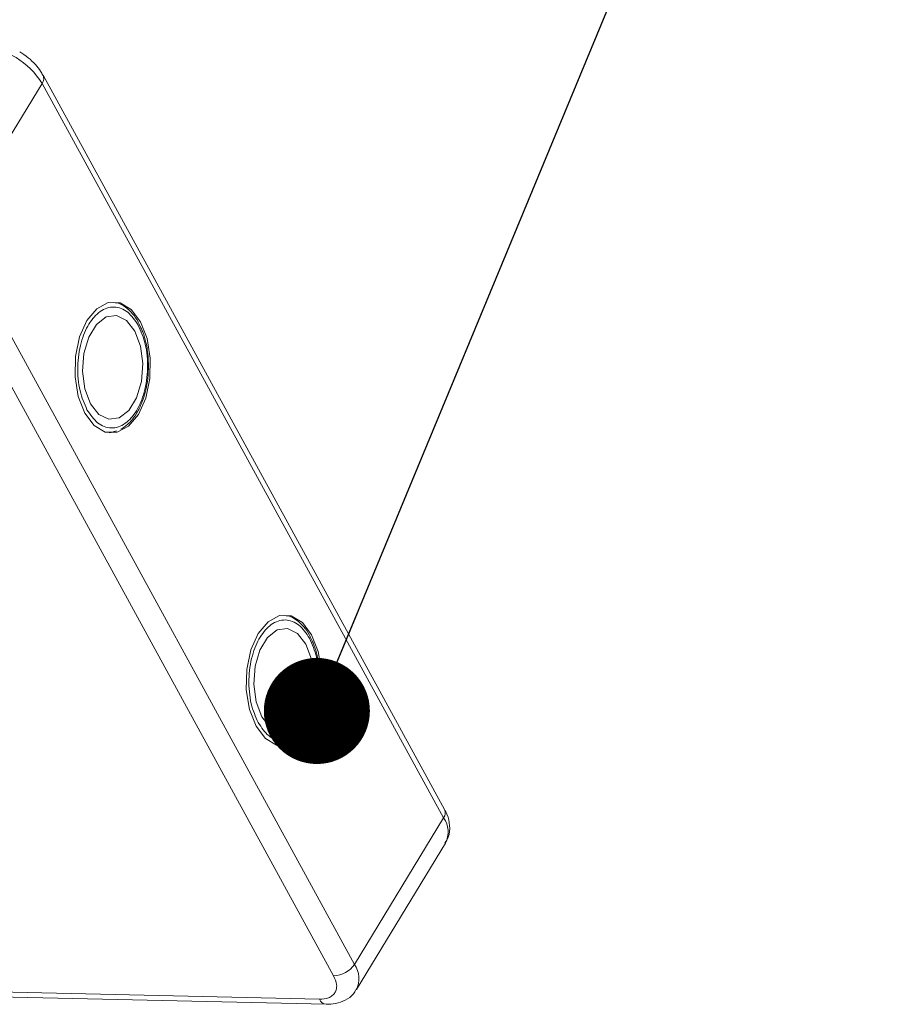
# Model space of a CAD drawing. Header units: millimetres. Extents: x -1004 to 529, y -22 to 1052.
# Tile 69 of 78: x 135 to 176, y 962 to 1008. Entities that reach past the tile are written whole.
import ezdxf

# ---------------------------------------------------------------- set-up
doc = ezdxf.new("R2010")
doc.units = ezdxf.units.MM
doc.styles.get("Standard").update_dxf_attribs({"font": '仿宋_GB2312.ttf', "width": 0.8})
doc.dimstyles.new('ISO-25.1', dxfattribs={"dimtxt": 6, "dimasz": 5, "dimexe": 3.5, "dimexo": 0.625, "dimgap": 1.5, "dimtad": 1, "dimtoh": 1, "dimtxsty": 'Standard', "dimcen": 2.5, "dimadec": 0, "dimazin": 0, "dimtfac": 1, "dimtmove": 0, "dimatfit": 3, "dimfxl": 0, "dimarcsym": 0})

msp = doc.modelspace()

# ---------------------------------------------------------------- linework, layer by layer
at = {"color": 7, "linetype": 'Continuous', "lineweight": 15}
for p, q in [((154.733, 970.924), (135.799, 1005.532)), ((131.549, 998.232), (135.75, 1005.137)), ((135.75, 1005.137), (154.684, 970.529)), ((150.482, 963.624), (131.549, 998.232)), ((130.566, 997.694), (149.5, 963.087)), ((140.415, 993.622), (140.345, 993.774)), ((139.016, 988.687), (138.914, 988.675)), ((139.044, 988.702), (139.269, 988.776)), ((148.485, 978.871), (148.415, 979.023)), ((147.086, 973.936), (146.984, 973.924)), ((147.114, 973.951), (147.339, 974.025)), ((154.684, 970.529), (150.482, 963.624)), ((150.573, 962.434), (154.775, 969.339)), ((148.828, 961.982), (121.869, 962.6)), ((121.73, 962.371), (149.146, 961.742))]:
    msp.add_line(p, q, dxfattribs=at)
at = {"color": 7, "linetype": 'Continuous', "lineweight": 15, "flags": 128}
for points in [[(137.77, 989.602), (138.209, 989.023), (138.732, 988.713), (139.29, 988.7), (139.827, 988.986), (140.292, 989.544), (140.638, 990.318), (140.831, 991.232), (140.853, 992.199), (140.702, 993.121), (140.392, 993.911), (139.954, 994.489), (139.43, 994.8), (138.873, 994.813), (138.335, 994.526), (137.871, 993.969), (137.525, 993.195), (137.331, 992.28), (137.309, 991.314), (137.46, 990.391), (137.77, 989.602)], [(140.123, 993.469), (139.731, 993.967), (139.261, 994.199), (138.769, 994.136), (138.315, 993.786), (137.953, 993.191), (137.727, 992.423), (137.665, 991.575), (137.773, 990.748), (138.039, 990.044), (138.431, 989.545), (138.902, 989.314), (139.394, 989.377), (139.848, 989.727), (140.21, 990.321), (140.436, 991.089), (140.498, 991.938), (140.39, 992.764), (140.123, 993.469)], [(145.841, 974.851), (146.279, 974.273), (146.802, 973.962), (147.36, 973.949), (147.898, 974.235), (148.362, 974.793), (148.708, 975.567), (148.901, 976.482), (148.924, 977.448), (148.772, 978.37), (148.462, 979.16), (148.024, 979.738), (147.501, 980.049), (146.943, 980.062), (146.405, 979.775), (145.941, 979.218), (145.595, 978.444), (145.402, 977.529), (145.379, 976.563), (145.531, 975.64), (145.841, 974.851)], [(148.194, 978.718), (147.802, 979.216), (147.331, 979.448), (146.839, 979.385), (146.385, 979.035), (146.023, 978.44), (145.797, 977.672), (145.735, 976.824), (145.843, 975.998), (146.109, 975.293), (146.501, 974.794), (146.972, 974.563), (147.464, 974.626), (147.918, 974.976), (148.28, 975.571), (148.506, 976.338), (148.568, 977.187), (148.46, 978.013), (148.194, 978.718)]]:
    msp.add_lwpolyline(points, dxfattribs=at)
at = {"color": 7, "linetype": 'Continuous', "lineweight": 15}
for centre, radius, start, end in [((132.63, 1003.241), 3.651, 31.2883, 86.0774), ((135.454, 1005.374), 0.379, 321.3841, 25.0043), ((154.366, 970.769), 0.398, 323.0575, 22.9881), ((153.724, 969.858), 1.171, 333.6962, 34.9817), ((149.472, 964.304), 1.217, 271.2925, 326.0732), ((149.527, 962.954), 1.167, 332.9961, 35.0454), ((149.194, 962.138), 0.399, 203.0669, 262.9341)]:
    msp.add_arc(centre, radius, start, end, dxfattribs=at)
for points, knots in [([(135.787, 1005.529), (135.755, 1005.593), (135.667, 1005.77), (135.433, 1006.05), (135.106, 1006.369), (134.834, 1006.549), (134.698, 1006.64)], [0, 0, 0, 0, 0.144277, 0.402847, 0.700432, 1, 1, 1, 1]), ([(137.871, 989.767), (137.747, 990.051), (137.555, 990.489), (137.445, 991.212), (137.424, 991.794), (137.471, 992.376), (137.619, 993.086), (137.937, 993.848), (138.393, 994.358), (138.81, 994.576), (139.147, 994.626), (139.481, 994.559), (139.893, 994.33), (140.135, 993.975), (140.291, 993.745)], [0, 0, 0, 0, 0.119721, 0.184837, 0.25, 0.315115, 0.380279, 0.5, 0.619721, 0.684837, 0.75, 0.815115, 0.880279, 1, 1, 1, 1]), ([(140.345, 993.774), (140.327, 993.813), (140.239, 994.013), (140.02, 994.306), (139.683, 994.618), (139.37, 994.801), (139.172, 994.81), (139.119, 994.812)], [0, 0, 0, 0, 0.064646, 0.330746, 0.605417, 0.894132, 1, 1, 1, 1]), ([(140.291, 993.745), (140.416, 993.461), (140.607, 993.024), (140.717, 992.3), (140.739, 991.718), (140.691, 991.136), (140.544, 990.427), (140.226, 989.664), (139.77, 989.154), (139.353, 988.937), (139.015, 988.886), (138.681, 988.954), (138.27, 989.182), (138.028, 989.537), (137.871, 989.767)], [0, 0, 0, 0, 0.119721, 0.184837, 0.25, 0.315115, 0.380279, 0.5, 0.619721, 0.684837, 0.75, 0.815115, 0.880279, 1, 1, 1, 1]), ([(140.771, 991.717), (140.764, 992.014), (140.754, 992.429), (140.64, 992.998), (140.545, 993.352), (140.444, 993.561), (140.415, 993.622)], [0, 0, 0, 0, 0.432034, 0.604386, 0.884605, 1, 1, 1, 1]), ([(139.474, 988.844), (139.615, 988.941), (139.907, 989.144), (140.238, 989.612), (140.472, 990.106), (140.625, 990.59), (140.736, 991.115), (140.758, 991.506), (140.771, 991.717)], [0, 0, 0, 0, 0.191308, 0.39709, 0.559843, 0.686792, 0.830349, 1, 1, 1, 1]), ([(145.941, 975.017), (145.817, 975.3), (145.625, 975.738), (145.515, 976.462), (145.494, 977.043), (145.541, 977.625), (145.689, 978.335), (146.007, 979.097), (146.463, 979.607), (146.88, 979.825), (147.218, 979.875), (147.552, 979.808), (147.963, 979.579), (148.205, 979.224), (148.362, 978.994)], [0, 0, 0, 0, 0.119721, 0.184837, 0.25, 0.315115, 0.380279, 0.5, 0.619721, 0.684837, 0.75, 0.815115, 0.880279, 1, 1, 1, 1]), ([(148.415, 979.023), (148.397, 979.062), (148.309, 979.262), (148.09, 979.555), (147.753, 979.867), (147.44, 980.05), (147.242, 980.059), (147.189, 980.061)], [0, 0, 0, 0, 0.064646, 0.330746, 0.605417, 0.894132, 1, 1, 1, 1]), ([(148.362, 978.994), (148.486, 978.71), (148.678, 978.273), (148.787, 977.549), (148.809, 976.967), (148.761, 976.385), (148.614, 975.676), (148.296, 974.913), (147.84, 974.403), (147.423, 974.186), (147.085, 974.135), (146.751, 974.203), (146.34, 974.431), (146.098, 974.786), (145.941, 975.017)], [0, 0, 0, 0, 0.119721, 0.184837, 0.25, 0.315115, 0.380279, 0.5, 0.619721, 0.684837, 0.75, 0.815115, 0.880279, 1, 1, 1, 1]), ([(148.841, 976.966), (148.834, 977.263), (148.824, 977.678), (148.711, 978.247), (148.615, 978.601), (148.514, 978.81), (148.485, 978.871)], [0, 0, 0, 0, 0.432034, 0.604386, 0.884605, 1, 1, 1, 1]), ([(147.544, 974.093), (147.685, 974.191), (147.977, 974.393), (148.309, 974.861), (148.542, 975.356), (148.695, 975.839), (148.806, 976.364), (148.829, 976.755), (148.841, 976.966)], [0, 0, 0, 0, 0.191308, 0.39709, 0.559843, 0.686792, 0.830349, 1, 1, 1, 1]), ([(154.744, 969.34), (154.803, 969.43), (154.966, 969.675), (154.99, 970.167), (154.901, 970.609), (154.763, 970.848), (154.72, 970.922)], [0, 0, 0, 0, 0.1933179, 0.5258627, 0.8534537, 1, 1, 1, 1]), ([(149.5, 963.087), (149.561, 962.944), (149.654, 962.725), (149.638, 962.464), (149.57, 962.287), (149.444, 962.145), (149.22, 962.011), (148.982, 961.993), (148.828, 961.982)], [0, 0, 0, 0, 0.239443, 0.369636, 0.5, 0.630193, 0.760557, 1, 1, 1, 1]), ([(149.145, 961.744), (149.295, 961.748), (149.611, 961.757), (150.052, 961.921), (150.4, 962.153), (150.508, 962.368), (150.542, 962.435)], [0, 0, 0, 0, 0.265588, 0.558647, 0.864004, 1, 1, 1, 1])]:
    msp.add_open_spline(points, degree=3, knots=knots, dxfattribs=at)

# ---------------------------------------------------------------- leaders
at = {"color": 5, "lineweight": 9}
msp.add_leader([(148.708, 975.567), (167.35, 1020.535), (175.743, 1020.535)], dimstyle='ISO-25.1', override={"dimgap": 1.5, "dimtad": 0, "dimldrblk": 'Dot'}, dxfattribs=at)

doc.saveas('drawing.dxf')
